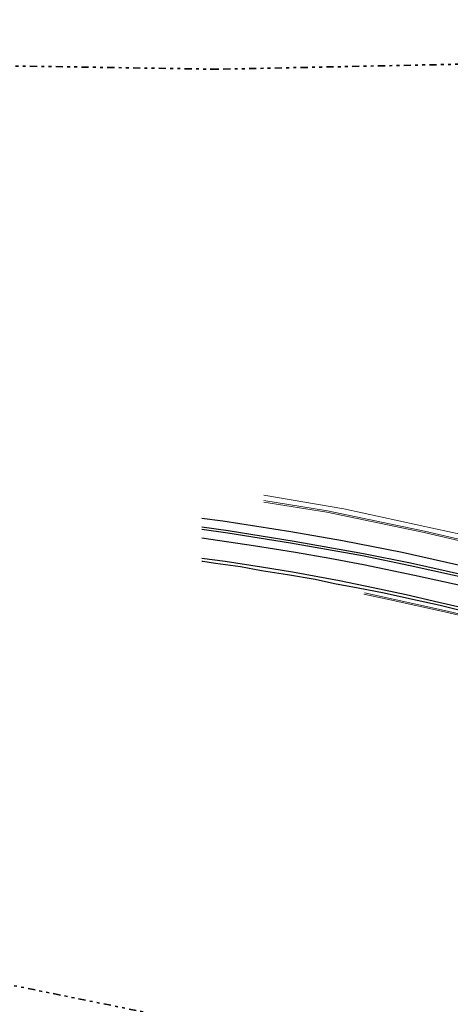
# Model space of a CAD drawing. Header units: metres. Extents: x 169249 to 194689, y 406250 to 412203.
# Tile 2 of 26: x 172032 to 172182, y 406488 to 406832. Entities that reach past the tile are written whole.
import ezdxf

# ---------------------------------------------------------------- set-up
doc = ezdxf.new("R2010")
doc.units = ezdxf.units.M
doc.linetypes.add('AL-TEKENBLADGRENS', pattern=[11.5, 2.5, -1.5, 1, -1.5, 1, -1.5, 2.5])
for name, color, linetype, lineweight in [('B-WE-OG-TOPOGRAFIE_WATER-GV', 160, 'Continuous', 18), ('B-WE-OG-TOPOGRAFIE_WEG_BERM-GV', 62, 'Continuous', 18), ('X-XX-AL-TEKENBLADGRENS-G', 7, 'AL-TEKENBLADGRENS', 35)]:
    doc.layers.add(name, color=color, linetype=linetype, lineweight=lineweight)
doc.layers.add('B-WE-OG-TOPOGRAFIE_WATER_SLOOT-GV', color=7, linetype='Continuous')
doc.layers.add('B-WE-VW-MARKERING-G', color=7, linetype='Continuous')

msp = doc.modelspace()

# ---------------------------------------------------------------- linework, layer by layer
at = {"layer": 'B-WE-OG-TOPOGRAFIE_WATER-GV'}
for points in [[(172272.22, 406630.74, 16.9), (172267.03, 406632.13, 16.79), (172246.77, 406637.91, 17.13), (172224.38, 406643.41, 17.05), (172206.15, 406647.99, 16.88), (172191.35, 406651.26, 16.85), (172190.69, 406651.3, 16.87), (172190.12, 406651.19, 16.7), (172177.24, 406653.96, 16.41), (172145.29, 406660.92, 16.31), (172117.31, 406665.69, 16.32)], [(172117.31, 406663.85, 14.8), (172139.5, 406660.26, 14.92), (172173.44, 406653.17, 15.12), (172193.37, 406648.58, 15.16), (172243.34, 406636.52, 15.4), (172272.42, 406628.79, 14.65), (172271.74, 406627.36, 14.82), (172243.42, 406635.68, 15.37), (172193.21, 406648.01, 15.18), (172173.27, 406652.74, 15.1), (172139.35, 406659.78, 14.94), (172117.31, 406663.33, 14.87)], [(172152.47, 406631.69, 16.57), (172181.49, 406625.28, 16.76), (172218.49, 406616.5, 16.87), (172252.99, 406607.5, 16.98), (172280.04, 406600.98, 16.98), (172309.81, 406594.45, 16.45), (172331.5, 406588.9, 16.44), (172339.14, 406587.03, 16.55), (172340.37, 406586.55, 16.55), (172342.56, 406585.45, 16.56), (172344.36, 406584.18, 16.59), (172346.15, 406582.26, 16.57), (172347.83, 406580.7, 16.52), (172348.99, 406579.99, 16.51), (172350.01, 406579.85, 16.52)]]:
    msp.add_polyline3d(points, dxfattribs=at)
at = {"layer": 'B-WE-OG-TOPOGRAFIE_WATER_SLOOT-GV'}
for points in [[(172189.13, 406625.85, 15.57), (172178.43, 406628.34, 15.57), (172166.95, 406630.94, 15.57), (172155.45, 406633.38, 15.57), (172143.76, 406635.9, 15.57), (172127.36, 406638.9, 15.57), (172116.46, 406640.63, 15.57), (172103.81, 406642.58, 15.57), (172095.66, 406643.66, 15.57)], [(172095.66, 406642.75, 15.2), (172095.99, 406642.71, 15.2), (172100.44, 406642.05, 15.34), (172109.1, 406640.84, 15.35), (172116.46, 406639.51, 15.35), (172125.56, 406638.05, 15.35), (172135.22, 406636.4, 15.35), (172141.99, 406634.94, 15.35), (172150.23, 406633.43, 15.39), (172159.33, 406631.66, 15.47), (172168.2, 406629.65, 15.47), (172178.9, 406627.33, 15.64), (172192.93, 406623.92, 15.87)]]:
    msp.add_polyline3d(points, dxfattribs=at)
at = {"layer": 'B-WE-OG-TOPOGRAFIE_WEG_BERM-GV'}
msp.add_polyline3d([(172152.24, 406631.23, 16.39), (172160.36, 406629.43, 16.49), (172181.38, 406624.79, 16.76), (172218.36, 406616.02, 16.87), (172252.87, 406607.01, 16.98), (172279.93, 406600.49, 16.98), (172309.69, 406593.96, 16.45), (172331.38, 406588.41, 16.44), (172338.99, 406586.55, 16.55), (172340.17, 406586.09, 16.55), (172342.3, 406585.02, 16.56), (172344.03, 406583.8, 16.59), (172345.8, 406581.91, 16.57), (172347.53, 406580.3, 16.52), (172347.92, 406580.06, 16.52)], dxfattribs=at)
at = {"layer": 'B-WE-VW-MARKERING-G', "linetype": 'Continuous'}
for points in [[(172452.54, 406580.86, 17.31), (172437.75, 406583.21, 17.27), (172426.4, 406585.14, 17.33), (172414.53, 406587.15, 17.31), (172408.81, 406588.2, 17.3), (172397.13, 406590.51, 17.33), (172385.74, 406592.99, 17.3), (172347.19, 406601.93, 17.28), (172315.93, 406609.31, 17.2), (172289.14, 406615.99, 17.14), (172251.29, 406625.39, 17.13), (172198.97, 406638.24, 17.16), (172191.94, 406639.81, 17.17), (172165.58, 406645.72, 17.2), (172144.82, 406649.81, 17.18), (172126.73, 406652.92, 17.19), (172102.99, 406656.63, 17.11), (172095.66, 406657.64, 17.12)], [(172095.66, 406650.81, 16.88), (172098.78, 406650.38, 16.89), (172113.66, 406648.16, 16.88), (172128.35, 406645.8, 16.85), (172140.39, 406643.75, 16.86), (172152.09, 406641.54, 16.93), (172169.87, 406637.86, 16.96), (172187.51, 406633.96, 16.98), (172190.43, 406633.28, 16.98), (172208.14, 406629.11, 16.94), (172287.52, 406609.45, 17.08), (172345.24, 406595.07, 17.27), (172345.64, 406594.97, 17.27), (172392.92, 406583.13, 17.31), (172407.32, 406579.42, 17.27), (172423.2, 406575.19, 17.31), (172424.3, 406574.89, 17.31), (172441.16, 406570.19, 17.33), (172481.2, 406558.86, 17.39)]]:
    msp.add_polyline3d(points, dxfattribs=at)
at = {"layer": 'B-WE-VW-MARKERING-G'}
for points in [[(172095.66, 406654.73, 17.04), (172104.88, 406653.43, 17.06), (172127.85, 406649.75, 17.09), (172152.11, 406645.42, 17.1), (172168.47, 406642.08, 17.09), (172186.62, 406638.11, 17.09), (172191.3, 406637.02, 17.09), (172206.15, 406633.55, 17.09), (172288.44, 406613.16, 17.14), (172321.41, 406605.03, 17.27), (172346.56, 406599.1, 17.32), (172365.02, 406594.78, 17.34), (172395.57, 406587.85, 17.34), (172414.08, 406584.04, 17.35), (172424.58, 406582.13, 17.35)], [(172424.33, 406578.24, 17.41), (172418.2, 406579.85, 17.35), (172403.22, 406583.66, 17.36), (172346.27, 406597.81, 17.32), (172288.21, 406612.25, 17.11), (172267.16, 406617.49, 17.12), (172205.91, 406632.62, 17.04), (172191.08, 406636.08, 17.06), (172168.43, 406641.13, 17.05), (172151.74, 406644.55, 17.03), (172126.57, 406649.05, 16.98), (172104.73, 406652.45, 17.01), (172095.66, 406653.75, 16.99)]]:
    msp.add_polyline3d(points, dxfattribs=at)
at = {"layer": 'X-XX-AL-TEKENBLADGRENS-G'}
for points in [[(175774.26, 406688.92, 0), (175550.3, 406607.56, 0), (175504.3, 406586.49, 0), (175352.92, 406579.68, 0), (175231.96, 406594.81, 0), (174804.98, 406742.48, 0), (174350.7, 406826.72, 0), (174201.17, 406831.68, 0), (173948.64, 406792.99, 0), (173868.02, 406824.07, 0), (173517.27, 406806.12, 0), (172959.72, 406703.99, 0), (172786.37, 406695.27, 0), (172348.59, 406819.52, 0), (172101.12, 406814.39, 0), (171856.71, 406818.28, 0)], [(172008.52, 406498.94, 0), (172285.68, 406442.73, 0), (172349.92, 406401.89, 0), (172415.92, 406407.57, 0), (172655.66, 406314.28, 0), (173008.18, 406312.24, 0), (173085.94, 406288.71, 0), (173173.02, 406334.93, 0), (173800.08, 406442.48, 0), (173862.22, 406409.53, 0), (173973.85, 406434.4, 0), (174008.96, 406476.81, 0), (174282.29, 406508.84, 0), (174371.63, 406500.36, 0), (174741.18, 406371.98, 0), (175233.18, 406250.22, 0), (175476.52, 406256.32, 0), (176494.22, 406305.5, 0)]]:
    msp.add_polyline3d(points, dxfattribs=at)

doc.saveas('drawing.dxf')
